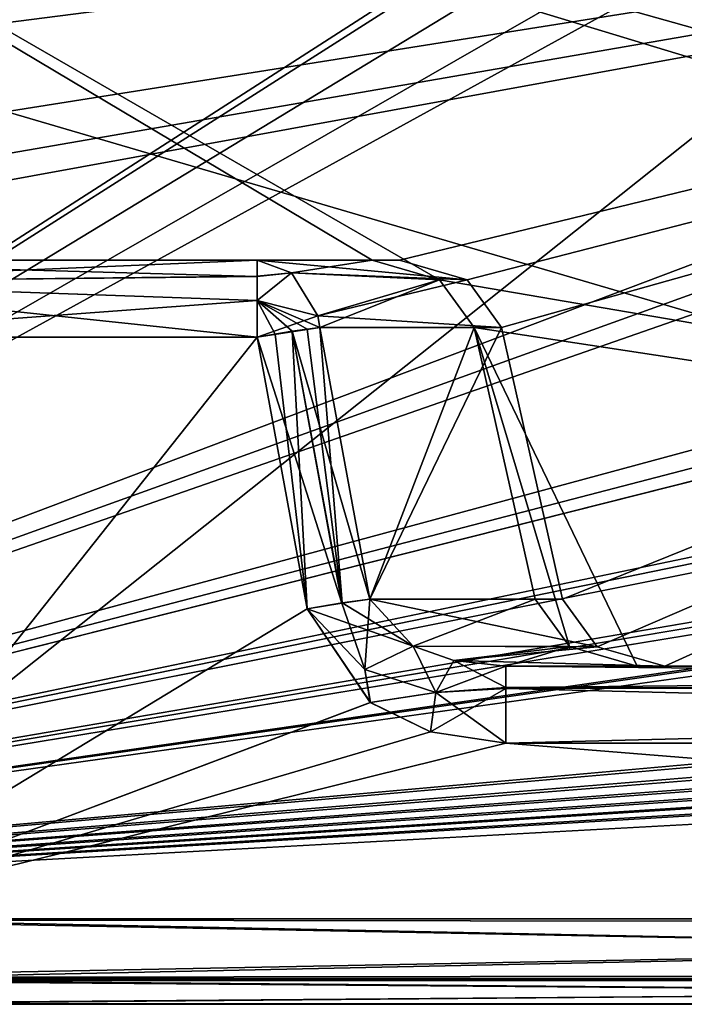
# Model space of a CAD drawing. Header units: inches. Extents: x -9.1 to 9.1, y -1.6 to 4.3.
# Tile 38 of 256: x -8.186 to -7.941, y -1.605 to -1.241. Entities that reach past the tile are written whole.
import ezdxf

# ---------------------------------------------------------------- set-up
doc = ezdxf.new("R2010")
doc.units = ezdxf.units.IN
doc.header["$LTSCALE"] = 81.481481
doc.header["$MEASUREMENT"] = 0
for name, color, linetype in [('100', 7, 'CONTINUOUS'), ('101', 7, 'CONTINUOUS'), ('102', 7, 'CONTINUOUS'), ('103', 7, 'CONTINUOUS'), ('12700', 7, 'CONTINUOUS'), ('12704', 7, 'CONTINUOUS'), ('128', 7, 'CONTINUOUS'), ('1898', 7, 'CONTINUOUS'), ('1900', 7, 'CONTINUOUS'), ('1901', 7, 'CONTINUOUS'), ('1902', 7, 'CONTINUOUS'), ('1903', 7, 'CONTINUOUS'), ('1914', 7, 'CONTINUOUS'), ('1915', 7, 'CONTINUOUS'), ('1960', 7, 'CONTINUOUS'), ('1961', 7, 'CONTINUOUS'), ('1962', 7, 'CONTINUOUS'), ('1963', 7, 'CONTINUOUS'), ('1964', 7, 'CONTINUOUS'), ('1965', 7, 'CONTINUOUS'), ('1966', 7, 'CONTINUOUS'), ('205', 7, 'CONTINUOUS'), ('206', 7, 'CONTINUOUS'), ('207', 7, 'CONTINUOUS'), ('210', 7, 'CONTINUOUS'), ('211', 7, 'CONTINUOUS'), ('212', 7, 'CONTINUOUS'), ('218', 7, 'CONTINUOUS'), ('36', 7, 'CONTINUOUS'), ('395', 7, 'CONTINUOUS'), ('55', 7, 'CONTINUOUS'), ('77', 7, 'CONTINUOUS'), ('78', 7, 'CONTINUOUS'), ('84', 7, 'CONTINUOUS'), ('99', 7, 'CONTINUOUS')]:
    doc.layers.add(name, color=color, linetype=linetype)

msp = doc.modelspace()

# ---------------------------------------------------------------- linework, layer by layer
at = {"layer": '100', "linetype": 'Continuous'}
for points in [[(-7.98573, -1.45521, -4.04245), (-7.97291, -1.47281, -4.04245), (-8.05693, -1.45521, -4.13225), (-7.98573, -1.45521, -4.04245)], [(-8.05693, -1.45521, -4.13225), (-7.97291, -1.47281, -4.04245), (-8.04099, -1.47261, -4.12796), (-8.05693, -1.45521, -4.13225)], [(-8.04099, -1.47261, -4.12796), (-7.97291, -1.47281, -4.04245), (-8.0259, -1.47794, -4.12306), (-8.04099, -1.47261, -4.12796)], [(-7.97291, -1.47281, -4.04245), (-7.94802, -1.48, -4.04245), (-8.0259, -1.47794, -4.12306), (-7.97291, -1.47281, -4.04245)], [(-7.94802, -1.48, -4.04245), (-8.00673, -1.48, -4.11649), (-8.0259, -1.47794, -4.12306), (-7.94802, -1.48, -4.04245)]]:
    msp.add_3dface(points, dxfattribs=at)
at = {"layer": '101', "linetype": 'Continuous'}
for points in [[(-8.00833, -1.35479, -4.04245), (-8.05693, -1.45521, -4.13225), (-8.07536, -1.35479, -4.12698), (-8.00833, -1.35479, -4.04245)], [(-8.00833, -1.35479, -4.04245), (-7.98573, -1.45521, -4.04245), (-8.05693, -1.45521, -4.13225), (-8.00833, -1.35479, -4.04245)]]:
    msp.add_3dface(points, dxfattribs=at)
at = {"layer": '102', "linetype": 'Continuous'}
for points in [[(-8.04603, -1.33, -4.04245), (-8.02103, -1.33727, -4.04245), (-8.09851, -1.33, -4.10863), (-8.04603, -1.33, -4.04245)], [(-8.09851, -1.33, -4.10863), (-8.02103, -1.33727, -4.04245), (-8.08592, -1.33467, -4.11861), (-8.09851, -1.33, -4.10863)], [(-8.08592, -1.33467, -4.11861), (-8.02103, -1.33727, -4.04245), (-8.0762, -1.35052, -4.12631), (-8.08592, -1.33467, -4.11861)], [(-8.02103, -1.33727, -4.04245), (-8.00833, -1.35479, -4.04245), (-8.0762, -1.35052, -4.12631), (-8.02103, -1.33727, -4.04245)], [(-8.0762, -1.35052, -4.12631), (-8.00833, -1.35479, -4.04245), (-8.07536, -1.35479, -4.12698), (-8.0762, -1.35052, -4.12631)]]:
    msp.add_3dface(points, dxfattribs=at)
at = {"layer": '103', "linetype": 'Continuous'}
for points in [[(-8.35252, -1.33, -4.04245), (-8.04603, -1.33, -4.04245), (-8.3309, -1.33, -4.07442), (-8.35252, -1.33, -4.04245)], [(-8.3309, -1.33, -4.07442), (-8.04603, -1.33, -4.04245), (-8.31301, -1.33, -4.10863), (-8.3309, -1.33, -4.07442)], [(-8.04603, -1.33, -4.04245), (-8.09851, -1.33, -4.10863), (-8.31301, -1.33, -4.10863), (-8.04603, -1.33, -4.04245)]]:
    msp.add_3dface(points, dxfattribs=at)
at = {"layer": '12700', "linetype": 'Continuous'}
for points in [[(-7.17481, -1.57343, -4.42625), (-8.30048, -1.57343, -4.42625), (-8.30044, -1.59526, -4.43408), (-7.17481, -1.57343, -4.42625)], [(-7.17481, -1.57343, -4.42625), (-8.30044, -1.59526, -4.43408), (-7.17481, -1.59603, -4.43481), (-7.17481, -1.57343, -4.42625)], [(-8.30044, -1.59526, -4.43408), (-8.30044, -1.605, -4.45621), (-7.17481, -1.59603, -4.43481), (-8.30044, -1.59526, -4.43408)], [(-8.30044, -1.605, -4.45621), (-7.17481, -1.605, -4.45621), (-7.17481, -1.59603, -4.43481), (-8.30044, -1.605, -4.45621)]]:
    msp.add_3dface(points, dxfattribs=at)
at = {"layer": '12704', "linetype": 'Continuous'}
for points in [[(-8.269, -1.59593, -4.14138), (-8.269, -1.57343, -4.14986), (-7.20477, -1.59526, -4.14202), (-8.269, -1.59593, -4.14138)], [(-7.20477, -1.59526, -4.14202), (-8.269, -1.57343, -4.14986), (-7.20477, -1.57343, -4.14986), (-7.20477, -1.59526, -4.14202)], [(-7.20477, -1.605, -4.1199), (-8.269, -1.59593, -4.14138), (-7.20477, -1.59526, -4.14202), (-7.20477, -1.605, -4.1199)], [(-7.20477, -1.605, -4.1199), (-8.269, -1.605, -4.1199), (-8.269, -1.59593, -4.14138), (-7.20477, -1.605, -4.1199)]]:
    msp.add_3dface(points, dxfattribs=at)
at = {"layer": '128', "linetype": 'Continuous'}
for points in [[(-7.13698, -1.42314, 4.05518), (-7.12031, -1.105, 4.05518), (-8.43319, -1.105, 4.05462), (-7.13698, -1.42314, 4.05518)], [(-7.1556, -1.46352, 4.05518), (-7.13698, -1.42314, 4.05518), (-8.43319, -1.105, 4.05462), (-7.1556, -1.46352, 4.05518)], [(-7.1969, -1.48, 4.05518), (-7.1556, -1.46352, 4.05518), (-8.43319, -1.105, 4.05462), (-7.1969, -1.48, 4.05518)], [(-8.03124, -1.33719, 4.05518), (-7.1969, -1.48, 4.05518), (-8.43319, -1.105, 4.05462), (-8.03124, -1.33719, 4.05518)], [(-8.05613, -1.33, 4.05518), (-8.03124, -1.33719, 4.05518), (-8.43319, -1.105, 4.05462), (-8.05613, -1.33, 4.05518)], [(-8.34327, -1.33, 4.05518), (-8.05613, -1.33, 4.05518), (-8.43319, -1.105, 4.05462), (-8.34327, -1.33, 4.05518)], [(-8.01842, -1.35479, 4.05518), (-7.1969, -1.48, 4.05518), (-8.03124, -1.33719, 4.05518), (-8.01842, -1.35479, 4.05518)], [(-7.95812, -1.48, 4.05518), (-7.1969, -1.48, 4.05518), (-8.01842, -1.35479, 4.05518), (-7.95812, -1.48, 4.05518)], [(-7.98312, -1.47273, 4.05518), (-7.95812, -1.48, 4.05518), (-8.01842, -1.35479, 4.05518), (-7.98312, -1.47273, 4.05518)], [(-7.99582, -1.45521, 4.05518), (-7.98312, -1.47273, 4.05518), (-8.01842, -1.35479, 4.05518), (-7.99582, -1.45521, 4.05518)]]:
    msp.add_3dface(points, dxfattribs=at)
at = {"layer": '1898', "linetype": 'Continuous'}
for points in [[(-8.05613, -1.33, 4.05518), (-8.34327, -1.33, 4.05518), (-8.09851, -1.33, 4.10863), (-8.05613, -1.33, 4.05518)], [(-8.34327, -1.33, 4.05518), (-8.32694, -1.33, 4.08122), (-8.09851, -1.33, 4.10863), (-8.34327, -1.33, 4.05518)], [(-8.32694, -1.33, 4.08122), (-8.31301, -1.33, 4.10863), (-8.09851, -1.33, 4.10863), (-8.32694, -1.33, 4.08122)]]:
    msp.add_3dface(points, dxfattribs=at)
at = {"layer": '1900', "linetype": 'Continuous'}
for points in [[(-8.05613, -1.33, 4.05518), (-8.09851, -1.33, 4.10863), (-8.08592, -1.33467, 4.11861), (-8.05613, -1.33, 4.05518)], [(-8.03124, -1.33719, 4.05518), (-8.05613, -1.33, 4.05518), (-8.08592, -1.33467, 4.11861), (-8.03124, -1.33719, 4.05518)], [(-8.0762, -1.35052, 4.12631), (-8.03124, -1.33719, 4.05518), (-8.08592, -1.33467, 4.11861), (-8.0762, -1.35052, 4.12631)], [(-8.07536, -1.35479, 4.12698), (-8.03124, -1.33719, 4.05518), (-8.0762, -1.35052, 4.12631), (-8.07536, -1.35479, 4.12698)], [(-8.01842, -1.35479, 4.05518), (-8.03124, -1.33719, 4.05518), (-8.07536, -1.35479, 4.12698), (-8.01842, -1.35479, 4.05518)]]:
    msp.add_3dface(points, dxfattribs=at)
at = {"layer": '1901', "linetype": 'Continuous'}
for points in [[(-8.01842, -1.35479, 4.05518), (-8.07536, -1.35479, 4.12698), (-8.05693, -1.45521, 4.13225), (-8.01842, -1.35479, 4.05518)], [(-7.99582, -1.45521, 4.05518), (-8.01842, -1.35479, 4.05518), (-8.05693, -1.45521, 4.13225), (-7.99582, -1.45521, 4.05518)]]:
    msp.add_3dface(points, dxfattribs=at)
at = {"layer": '1902', "linetype": 'Continuous'}
for points in [[(-7.99582, -1.45521, 4.05518), (-8.05693, -1.45521, 4.13225), (-8.04092, -1.47265, 4.12794), (-7.99582, -1.45521, 4.05518)], [(-7.98312, -1.47273, 4.05518), (-7.99582, -1.45521, 4.05518), (-8.04092, -1.47265, 4.12794), (-7.98312, -1.47273, 4.05518)], [(-8.02585, -1.47795, 4.12305), (-7.98312, -1.47273, 4.05518), (-8.04092, -1.47265, 4.12794), (-8.02585, -1.47795, 4.12305)], [(-8.00673, -1.48, 4.11649), (-7.98312, -1.47273, 4.05518), (-8.02585, -1.47795, 4.12305), (-8.00673, -1.48, 4.11649)], [(-7.95812, -1.48, 4.05518), (-7.98312, -1.47273, 4.05518), (-8.00673, -1.48, 4.11649), (-7.95812, -1.48, 4.05518)]]:
    msp.add_3dface(points, dxfattribs=at)
at = {"layer": '1903', "linetype": 'Continuous'}
for points in [[(-7.1969, -1.48, 4.11649), (-7.95812, -1.48, 4.05518), (-8.00673, -1.48, 4.11649), (-7.1969, -1.48, 4.11649)], [(-7.1969, -1.48, 4.05518), (-7.95812, -1.48, 4.05518), (-7.1969, -1.48, 4.11649), (-7.1969, -1.48, 4.05518)]]:
    msp.add_3dface(points, dxfattribs=at)
at = {"layer": '1914', "linetype": 'Continuous'}
for points in [[(-7.1258, -0.63817, 4.47526), (-8.30045, -1.57343, 4.42625), (-8.3275, -1.23507, 4.44398), (-7.1258, -0.63817, 4.47526)], [(-7.1258, -0.63817, 4.47526), (-7.17481, -1.57343, 4.42625), (-8.30045, -1.57343, 4.42625), (-7.1258, -0.63817, 4.47526)]]:
    msp.add_3dface(points, dxfattribs=at)
at = {"layer": '1915', "linetype": 'Continuous'}
for points in [[(-7.17481, -1.57343, 4.42625), (-7.17481, -1.59526, 4.43408), (-8.30045, -1.57343, 4.42625), (-7.17481, -1.57343, 4.42625)], [(-7.17481, -1.59526, 4.43408), (-8.30044, -1.59608, 4.43486), (-8.30045, -1.57343, 4.42625), (-7.17481, -1.59526, 4.43408)], [(-7.17481, -1.59526, 4.43408), (-7.17481, -1.605, 4.45621), (-8.30044, -1.59608, 4.43486), (-7.17481, -1.59526, 4.43408)], [(-7.17481, -1.605, 4.45621), (-8.30044, -1.605, 4.45621), (-8.30044, -1.59608, 4.43486), (-7.17481, -1.605, 4.45621)]]:
    msp.add_3dface(points, dxfattribs=at)
at = {"layer": '1960', "linetype": 'Continuous'}
for points in [[(-8.09851, -1.33, 4.10863), (-8.31301, -1.33, 4.10863), (-8.29058, -1.33813, 4.12917), (-8.09851, -1.33, 4.10863)], [(-8.09851, -1.33, 4.10863), (-8.29058, -1.33813, 4.12917), (-8.09851, -1.33591, 4.12651), (-8.09851, -1.33, 4.10863)], [(-8.09851, -1.33591, 4.12651), (-8.29058, -1.33813, 4.12917), (-8.09851, -1.34482, 4.13451), (-8.09851, -1.33591, 4.12651)], [(-8.29058, -1.33813, 4.12917), (-8.28185, -1.35843, 4.13859), (-8.09851, -1.34482, 4.13451), (-8.29058, -1.33813, 4.12917)], [(-8.28185, -1.35843, 4.13859), (-8.09851, -1.35843, 4.13859), (-8.09851, -1.34482, 4.13451), (-8.28185, -1.35843, 4.13859)]]:
    msp.add_3dface(points, dxfattribs=at)
at = {"layer": '1961', "linetype": 'Continuous'}
for points in [[(-8.08592, -1.33467, 4.11861), (-8.09851, -1.33, 4.10863), (-8.09851, -1.33591, 4.12651), (-8.08592, -1.33467, 4.11861)], [(-8.0762, -1.35052, 4.12631), (-8.08592, -1.33467, 4.11861), (-8.09851, -1.34482, 4.13451), (-8.0762, -1.35052, 4.12631)], [(-8.08592, -1.33467, 4.11861), (-8.09851, -1.33591, 4.12651), (-8.09851, -1.34482, 4.13451), (-8.08592, -1.33467, 4.11861)], [(-8.09851, -1.35843, 4.13859), (-8.0762, -1.35052, 4.12631), (-8.09851, -1.34482, 4.13451), (-8.09851, -1.35843, 4.13859)], [(-8.07536, -1.35479, 4.12698), (-8.0762, -1.35052, 4.12631), (-8.09851, -1.35843, 4.13859), (-8.07536, -1.35479, 4.12698)], [(-8.07536, -1.35479, 4.12698), (-8.09851, -1.35843, 4.13859), (-8.08565, -1.35623, 4.13547), (-8.07536, -1.35479, 4.12698)]]:
    msp.add_3dface(points, dxfattribs=at)
at = {"layer": '1962', "linetype": 'Continuous'}
for points in [[(-8.09851, -1.35843, 4.13859), (-8.06731, -1.45667, 4.14078), (-8.08565, -1.35623, 4.13547), (-8.09851, -1.35843, 4.13859)], [(-8.05693, -1.45521, 4.13225), (-8.07536, -1.35479, 4.12698), (-8.08565, -1.35623, 4.13547), (-8.05693, -1.45521, 4.13225)], [(-8.06731, -1.45667, 4.14078), (-8.05693, -1.45521, 4.13225), (-8.08565, -1.35623, 4.13547), (-8.06731, -1.45667, 4.14078)], [(-8.08008, -1.45885, 4.14385), (-8.06731, -1.45667, 4.14078), (-8.09851, -1.35843, 4.13859), (-8.08008, -1.45885, 4.14385)]]:
    msp.add_3dface(points, dxfattribs=at)
at = {"layer": '1963', "linetype": 'Continuous'}
for points in [[(-8.05874, -1.48119, 4.14387), (-8.05693, -1.45521, 4.13225), (-8.06731, -1.45667, 4.14078), (-8.05874, -1.48119, 4.14387)], [(-8.04092, -1.47265, 4.12794), (-8.05693, -1.45521, 4.13225), (-8.05874, -1.48119, 4.14387), (-8.04092, -1.47265, 4.12794)], [(-8.08008, -1.45885, 4.14385), (-8.05874, -1.48119, 4.14387), (-8.06731, -1.45667, 4.14078), (-8.08008, -1.45885, 4.14385)], [(-8.05874, -1.48119, 4.14387), (-8.08008, -1.45885, 4.14385), (-8.05678, -1.49342, 4.14566), (-8.05874, -1.48119, 4.14387)], [(-8.03261, -1.48976, 4.14167), (-8.04092, -1.47265, 4.12794), (-8.05874, -1.48119, 4.14387), (-8.03261, -1.48976, 4.14167)], [(-8.02585, -1.47795, 4.12305), (-8.04092, -1.47265, 4.12794), (-8.03261, -1.48976, 4.14167), (-8.02585, -1.47795, 4.12305)], [(-8.03261, -1.48976, 4.14167), (-8.05874, -1.48119, 4.14387), (-8.05678, -1.49342, 4.14566), (-8.03261, -1.48976, 4.14167)], [(-8.00673, -1.48795, 4.13683), (-8.02585, -1.47795, 4.12305), (-8.03261, -1.48976, 4.14167), (-8.00673, -1.48795, 4.13683)], [(-8.00673, -1.48, 4.11649), (-8.02585, -1.47795, 4.12305), (-8.00673, -1.48795, 4.13683), (-8.00673, -1.48, 4.11649)], [(-8.00673, -1.50843, 4.14645), (-8.00673, -1.48795, 4.13683), (-8.03261, -1.48976, 4.14167), (-8.00673, -1.50843, 4.14645)], [(-8.03455, -1.50428, 4.14623), (-8.03261, -1.48976, 4.14167), (-8.05678, -1.49342, 4.14566), (-8.03455, -1.50428, 4.14623)], [(-8.00673, -1.50843, 4.14645), (-8.03261, -1.48976, 4.14167), (-8.03455, -1.50428, 4.14623), (-8.00673, -1.50843, 4.14645)]]:
    msp.add_3dface(points, dxfattribs=at)
at = {"layer": '1964', "linetype": 'Continuous'}
for points in [[(-7.19819, -1.4882, 4.1371), (-7.1969, -1.48, 4.11649), (-8.00673, -1.48795, 4.13683), (-7.19819, -1.4882, 4.1371)], [(-7.1969, -1.48, 4.11649), (-8.00673, -1.48, 4.11649), (-8.00673, -1.48795, 4.13683), (-7.1969, -1.48, 4.11649)], [(-8.00673, -1.50843, 4.14645), (-7.19819, -1.4882, 4.1371), (-8.00673, -1.48795, 4.13683), (-8.00673, -1.50843, 4.14645)], [(-7.20137, -1.50843, 4.14645), (-7.19819, -1.4882, 4.1371), (-8.00673, -1.50843, 4.14645), (-7.20137, -1.50843, 4.14645)]]:
    msp.add_3dface(points, dxfattribs=at)
at = {"layer": '1965', "linetype": 'Continuous'}
for points in [[(-8.28185, -1.35843, 4.13859), (-8.269, -1.57343, 4.14986), (-8.09851, -1.35843, 4.13859), (-8.28185, -1.35843, 4.13859)], [(-8.269, -1.57343, 4.14986), (-8.08008, -1.45885, 4.14385), (-8.09851, -1.35843, 4.13859), (-8.269, -1.57343, 4.14986)], [(-8.05678, -1.49342, 4.14566), (-8.08008, -1.45885, 4.14385), (-8.269, -1.57343, 4.14986), (-8.05678, -1.49342, 4.14566)], [(-8.03455, -1.50428, 4.14623), (-8.05678, -1.49342, 4.14566), (-8.269, -1.57343, 4.14986), (-8.03455, -1.50428, 4.14623)], [(-8.00673, -1.50843, 4.14645), (-8.03455, -1.50428, 4.14623), (-8.269, -1.57343, 4.14986), (-8.00673, -1.50843, 4.14645)], [(-7.20477, -1.57343, 4.14986), (-8.00673, -1.50843, 4.14645), (-8.269, -1.57343, 4.14986), (-7.20477, -1.57343, 4.14986)], [(-7.20477, -1.57343, 4.14986), (-7.20137, -1.50843, 4.14645), (-8.00673, -1.50843, 4.14645), (-7.20477, -1.57343, 4.14986)]]:
    msp.add_3dface(points, dxfattribs=at)
at = {"layer": '1966', "linetype": 'Continuous'}
for points in [[(-7.20477, -1.59589, 4.14143), (-7.20477, -1.57343, 4.14986), (-8.269, -1.59589, 4.14143), (-7.20477, -1.59589, 4.14143)], [(-7.20477, -1.57343, 4.14986), (-8.269, -1.57343, 4.14986), (-8.269, -1.59589, 4.14143), (-7.20477, -1.57343, 4.14986)], [(-8.269, -1.605, 4.1199), (-7.20477, -1.605, 4.1199), (-7.20477, -1.59589, 4.14143), (-8.269, -1.605, 4.1199)], [(-8.269, -1.605, 4.1199), (-7.20477, -1.59589, 4.14143), (-8.269, -1.59589, 4.14143), (-8.269, -1.605, 4.1199)]]:
    msp.add_3dface(points, dxfattribs=at)
at = {"layer": '205', "linetype": 'Continuous'}
for points in [[(-8.00673, -1.48, -4.11649), (-7.1969, -1.48, -4.11649), (-7.19819, -1.4882, -4.1371), (-8.00673, -1.48, -4.11649)], [(-8.00673, -1.48, -4.11649), (-7.19819, -1.4882, -4.1371), (-8.00673, -1.48825, -4.13716), (-8.00673, -1.48, -4.11649)], [(-7.19819, -1.4882, -4.1371), (-7.20137, -1.50843, -4.14645), (-8.00673, -1.48825, -4.13716), (-7.19819, -1.4882, -4.1371)], [(-7.20137, -1.50843, -4.14645), (-8.00673, -1.50843, -4.14645), (-8.00673, -1.48825, -4.13716), (-7.20137, -1.50843, -4.14645)]]:
    msp.add_3dface(points, dxfattribs=at)
at = {"layer": '206', "linetype": 'Continuous'}
for points in [[(-8.05693, -1.45521, -4.13225), (-8.04099, -1.47261, -4.12796), (-8.06715, -1.45664, -4.1407), (-8.05693, -1.45521, -4.13225)], [(-8.04099, -1.47261, -4.12796), (-8.08008, -1.45885, -4.14385), (-8.06715, -1.45664, -4.1407), (-8.04099, -1.47261, -4.12796)], [(-8.04099, -1.47261, -4.12796), (-8.05874, -1.48119, -4.14387), (-8.08008, -1.45885, -4.14385), (-8.04099, -1.47261, -4.12796)], [(-8.05666, -1.4935, -4.14567), (-8.08008, -1.45885, -4.14385), (-8.05874, -1.48119, -4.14387), (-8.05666, -1.4935, -4.14567)], [(-8.04099, -1.47261, -4.12796), (-8.03261, -1.48976, -4.14167), (-8.05874, -1.48119, -4.14387), (-8.04099, -1.47261, -4.12796)], [(-8.04099, -1.47261, -4.12796), (-8.0259, -1.47794, -4.12306), (-8.03261, -1.48976, -4.14167), (-8.04099, -1.47261, -4.12796)], [(-8.03261, -1.48976, -4.14167), (-8.05666, -1.4935, -4.14567), (-8.05874, -1.48119, -4.14387), (-8.03261, -1.48976, -4.14167)], [(-8.0259, -1.47794, -4.12306), (-8.00673, -1.48, -4.11649), (-8.03261, -1.48976, -4.14167), (-8.0259, -1.47794, -4.12306)], [(-8.00673, -1.48, -4.11649), (-8.00673, -1.48825, -4.13716), (-8.03261, -1.48976, -4.14167), (-8.00673, -1.48, -4.11649)], [(-8.00673, -1.48825, -4.13716), (-8.00673, -1.50843, -4.14645), (-8.0345, -1.50429, -4.14623), (-8.00673, -1.48825, -4.13716)], [(-8.00673, -1.48825, -4.13716), (-8.0345, -1.50429, -4.14623), (-8.03261, -1.48976, -4.14167), (-8.00673, -1.48825, -4.13716)], [(-8.0345, -1.50429, -4.14623), (-8.05666, -1.4935, -4.14567), (-8.03261, -1.48976, -4.14167), (-8.0345, -1.50429, -4.14623)]]:
    msp.add_3dface(points, dxfattribs=at)
at = {"layer": '207', "linetype": 'Continuous'}
for points in [[(-8.269, -1.57343, -4.14986), (-8.28185, -1.35843, -4.13859), (-8.09851, -1.35843, -4.13859), (-8.269, -1.57343, -4.14986)], [(-8.08008, -1.45885, -4.14385), (-8.269, -1.57343, -4.14986), (-8.09851, -1.35843, -4.13859), (-8.08008, -1.45885, -4.14385)], [(-8.269, -1.57343, -4.14986), (-8.08008, -1.45885, -4.14385), (-8.05666, -1.4935, -4.14567), (-8.269, -1.57343, -4.14986)], [(-8.269, -1.57343, -4.14986), (-8.05666, -1.4935, -4.14567), (-8.0345, -1.50429, -4.14623), (-8.269, -1.57343, -4.14986)], [(-8.00673, -1.50843, -4.14645), (-8.269, -1.57343, -4.14986), (-8.0345, -1.50429, -4.14623), (-8.00673, -1.50843, -4.14645)], [(-7.20477, -1.57343, -4.14986), (-8.269, -1.57343, -4.14986), (-8.00673, -1.50843, -4.14645), (-7.20477, -1.57343, -4.14986)], [(-7.20137, -1.50843, -4.14645), (-7.20477, -1.57343, -4.14986), (-8.00673, -1.50843, -4.14645), (-7.20137, -1.50843, -4.14645)]]:
    msp.add_3dface(points, dxfattribs=at)
at = {"layer": '210', "linetype": 'Continuous'}
for points in [[(-8.31301, -1.33, -4.10863), (-8.09851, -1.33, -4.10863), (-8.09851, -1.33593, -4.12653), (-8.31301, -1.33, -4.10863)], [(-8.29066, -1.3381, -4.12914), (-8.31301, -1.33, -4.10863), (-8.09851, -1.33593, -4.12653), (-8.29066, -1.3381, -4.12914)], [(-8.09851, -1.34485, -4.13452), (-8.29066, -1.3381, -4.12914), (-8.09851, -1.33593, -4.12653), (-8.09851, -1.34485, -4.13452)], [(-8.09851, -1.35843, -4.13859), (-8.28185, -1.35843, -4.13859), (-8.29066, -1.3381, -4.12914), (-8.09851, -1.35843, -4.13859)], [(-8.09851, -1.35843, -4.13859), (-8.29066, -1.3381, -4.12914), (-8.09851, -1.34485, -4.13452), (-8.09851, -1.35843, -4.13859)]]:
    msp.add_3dface(points, dxfattribs=at)
at = {"layer": '211', "linetype": 'Continuous'}
for points in [[(-8.09851, -1.33, -4.10863), (-8.08592, -1.33467, -4.11861), (-8.09851, -1.33593, -4.12653), (-8.09851, -1.33, -4.10863)], [(-8.08592, -1.33467, -4.11861), (-8.0762, -1.35052, -4.12631), (-8.09851, -1.34485, -4.13452), (-8.08592, -1.33467, -4.11861)], [(-8.08592, -1.33467, -4.11861), (-8.09851, -1.34485, -4.13452), (-8.09851, -1.33593, -4.12653), (-8.08592, -1.33467, -4.11861)], [(-8.09851, -1.34485, -4.13452), (-8.07536, -1.35479, -4.12698), (-8.08003, -1.3554, -4.13181), (-8.09851, -1.34485, -4.13452)], [(-8.0762, -1.35052, -4.12631), (-8.07536, -1.35479, -4.12698), (-8.09851, -1.34485, -4.13452), (-8.0762, -1.35052, -4.12631)], [(-8.09851, -1.35843, -4.13859), (-8.09851, -1.34485, -4.13452), (-8.09191, -1.35726, -4.13777), (-8.09851, -1.35843, -4.13859)], [(-8.09191, -1.35726, -4.13777), (-8.09851, -1.34485, -4.13452), (-8.08565, -1.35623, -4.13547), (-8.09191, -1.35726, -4.13777)], [(-8.08565, -1.35623, -4.13547), (-8.09851, -1.34485, -4.13452), (-8.08003, -1.3554, -4.13181), (-8.08565, -1.35623, -4.13547)]]:
    msp.add_3dface(points, dxfattribs=at)
at = {"layer": '212', "linetype": 'Continuous'}
for points in [[(-8.08008, -1.45885, -4.14385), (-8.09851, -1.35843, -4.13859), (-8.09191, -1.35726, -4.13777), (-8.08008, -1.45885, -4.14385)], [(-8.08008, -1.45885, -4.14385), (-8.09191, -1.35726, -4.13777), (-8.08565, -1.35623, -4.13547), (-8.08008, -1.45885, -4.14385)], [(-8.06715, -1.45664, -4.1407), (-8.08565, -1.35623, -4.13547), (-8.08003, -1.3554, -4.13181), (-8.06715, -1.45664, -4.1407)], [(-8.06715, -1.45664, -4.1407), (-8.08008, -1.45885, -4.14385), (-8.08565, -1.35623, -4.13547), (-8.06715, -1.45664, -4.1407)], [(-8.07536, -1.35479, -4.12698), (-8.06715, -1.45664, -4.1407), (-8.08003, -1.3554, -4.13181), (-8.07536, -1.35479, -4.12698)], [(-8.07536, -1.35479, -4.12698), (-8.05693, -1.45521, -4.13225), (-8.06715, -1.45664, -4.1407), (-8.07536, -1.35479, -4.12698)]]:
    msp.add_3dface(points, dxfattribs=at)
at = {"layer": '218', "linetype": 'Continuous'}
for points in [[(-7.1258, -0.63817, -4.47526), (-8.52574, -0.63817, -4.47526), (-7.17481, -1.57343, -4.42625), (-7.1258, -0.63817, -4.47526)], [(-7.17481, -1.57343, -4.42625), (-8.52574, -0.63817, -4.47526), (-8.39206, -0.83834, -4.46477), (-7.17481, -1.57343, -4.42625)], [(-8.35673, -0.90247, -4.46141), (-7.17481, -1.57343, -4.42625), (-8.39206, -0.83834, -4.46477), (-8.35673, -0.90247, -4.46141)], [(-8.32748, -1.23504, -4.44398), (-7.17481, -1.57343, -4.42625), (-8.35673, -0.90247, -4.46141), (-8.32748, -1.23504, -4.44398)], [(-8.30048, -1.57343, -4.42625), (-7.17481, -1.57343, -4.42625), (-8.32748, -1.23504, -4.44398), (-8.30048, -1.57343, -4.42625)]]:
    msp.add_3dface(points, dxfattribs=at)
at = {"layer": '36', "linetype": 'Continuous'}
for points in [[(-8.57818, -1.605, -4.59779), (8.5782, -1.605, -4.59779), (-6.00062, -1.605, -4.5107), (-8.57818, -1.605, -4.59779)], [(-8.57818, -1.605, -4.59779), (-6.00062, -1.605, -4.5107), (-8.30044, -1.605, -4.45621), (-8.57818, -1.605, -4.59779)], [(8.5782, -1.605, 4.59779), (-8.57818, -1.605, 4.59779), (6.00062, -1.605, 4.5107), (8.5782, -1.605, 4.59779)], [(6.00062, -1.605, 4.5107), (-8.57818, -1.605, 4.59779), (5.92149, -1.605, 4.48987), (6.00062, -1.605, 4.5107)], [(5.92149, -1.605, 4.48987), (-8.57818, -1.605, 4.59779), (2.00062, -1.605, 4.5107), (5.92149, -1.605, 4.48987)], [(2.00062, -1.605, 4.5107), (-8.57818, -1.605, 4.59779), (1.92149, -1.605, 4.48987), (2.00062, -1.605, 4.5107)], [(1.92149, -1.605, 4.48987), (-8.57818, -1.605, 4.59779), (-1.99938, -1.605, 4.5107), (1.92149, -1.605, 4.48987)], [(-1.99938, -1.605, 4.5107), (-8.57818, -1.605, 4.59779), (-2.07851, -1.605, 4.48987), (-1.99938, -1.605, 4.5107)], [(-2.07851, -1.605, 4.48987), (-8.57818, -1.605, 4.59779), (-2.31451, -1.605, 4.45621), (-2.07851, -1.605, 4.48987)], [(-5.99938, -1.605, 4.5107), (-8.57818, -1.605, 4.59779), (-6.07851, -1.605, 4.48987), (-5.99938, -1.605, 4.5107)], [(-8.57818, -1.605, 4.59779), (-5.99938, -1.605, 4.5107), (-4.15531, -1.605, 4.45621), (-8.57818, -1.605, 4.59779)], [(-6.07851, -1.605, 4.48987), (-8.57818, -1.605, 4.59779), (-6.31451, -1.605, 4.45621), (-6.07851, -1.605, 4.48987)], [(-2.31451, -1.605, 4.45621), (-8.57818, -1.605, 4.59779), (-2.82519, -1.605, 4.45621), (-2.31451, -1.605, 4.45621)], [(-2.82519, -1.605, 4.45621), (-8.57818, -1.605, 4.59779), (-3.17481, -1.605, 4.45621), (-2.82519, -1.605, 4.45621)], [(-6.31451, -1.605, 4.45621), (-8.57818, -1.605, 4.59779), (-6.82519, -1.605, 4.45621), (-6.31451, -1.605, 4.45621)], [(-6.82519, -1.605, 4.45621), (-8.57818, -1.605, 4.59779), (-6.86755, -1.605, 4.43868), (-6.82519, -1.605, 4.45621)], [(-6.86755, -1.605, 4.43868), (-8.57818, -1.605, 4.59779), (-7.17481, -1.605, 4.45621), (-6.86755, -1.605, 4.43868)], [(-3.17481, -1.605, 4.45621), (-8.57818, -1.605, 4.59779), (-3.84469, -1.605, 4.45621), (-3.17481, -1.605, 4.45621)], [(-3.84469, -1.605, 4.45621), (-8.57818, -1.605, 4.59779), (-4.15531, -1.605, 4.45621), (-3.84469, -1.605, 4.45621)], [(-7.17481, -1.605, 4.45621), (-8.57818, -1.605, 4.59779), (-8.30044, -1.605, 4.45621), (-7.17481, -1.605, 4.45621)], [(-8.30044, -1.605, -4.45621), (-6.00062, -1.605, -4.5107), (-7.17481, -1.605, -4.45621), (-8.30044, -1.605, -4.45621)], [(-8.269, -1.605, -4.1199), (-7.20477, -1.605, -4.1199), (-8.269, -1.605, 4.1199), (-8.269, -1.605, -4.1199)], [(-8.269, -1.605, 4.1199), (-7.20477, -1.605, -4.1199), (-7.20477, -1.605, 4.1199), (-8.269, -1.605, 4.1199)]]:
    msp.add_3dface(points, dxfattribs=at)
at = {"layer": '395', "linetype": 'Continuous'}
for points in [[(-8.57837, -1.57343, 4.62775), (8.57837, -1.57343, 4.62775), (-8.52935, -0.63817, 4.57874), (-8.57837, -1.57343, 4.62775)], [(-8.52935, -0.63817, 4.57874), (8.57837, -1.57343, 4.62775), (-7.12257, -0.63817, 4.57874), (-8.52935, -0.63817, 4.57874)]]:
    msp.add_3dface(points, dxfattribs=at)
at = {"layer": '55', "linetype": 'Continuous'}
for points in [[(8.57837, -1.59603, 4.61918), (8.57837, -1.57343, 4.62775), (-8.57837, -1.59542, 4.61977), (8.57837, -1.59603, 4.61918)], [(-8.57837, -1.59542, 4.61977), (8.57837, -1.57343, 4.62775), (-8.57837, -1.57343, 4.62775), (-8.57837, -1.59542, 4.61977)], [(-8.57818, -1.605, 4.59779), (8.57837, -1.59603, 4.61918), (-8.57837, -1.59542, 4.61977), (-8.57818, -1.605, 4.59779)], [(-8.57818, -1.605, 4.59779), (8.5782, -1.605, 4.59779), (8.57837, -1.59603, 4.61918), (-8.57818, -1.605, 4.59779)]]:
    msp.add_3dface(points, dxfattribs=at)
at = {"layer": '77', "linetype": 'Continuous'}
for points in [[(-8.57837, -1.59603, -4.61918), (-8.57837, -1.57343, -4.62775), (8.57837, -1.59542, -4.61977), (-8.57837, -1.59603, -4.61918)], [(8.57837, -1.59542, -4.61977), (-8.57837, -1.57343, -4.62775), (8.57837, -1.57343, -4.62775), (8.57837, -1.59542, -4.61977)], [(8.5782, -1.605, -4.59779), (-8.57837, -1.59603, -4.61918), (8.57837, -1.59542, -4.61977), (8.5782, -1.605, -4.59779)], [(8.5782, -1.605, -4.59779), (-8.57818, -1.605, -4.59779), (-8.57837, -1.59603, -4.61918), (8.5782, -1.605, -4.59779)]]:
    msp.add_3dface(points, dxfattribs=at)
at = {"layer": '78', "linetype": 'Continuous'}
for points in [[(-6.91804, -0.62103, -4.57784), (-8.57837, -1.57343, -4.62775), (-6.93735, -0.57657, -4.57551), (-6.91804, -0.62103, -4.57784)], [(-6.93735, -0.57657, -4.57551), (-8.57837, -1.57343, -4.62775), (-7.08176, -0.62083, -4.57783), (-6.93735, -0.57657, -4.57551)], [(-7.08176, -0.62083, -4.57783), (-8.57837, -1.57343, -4.62775), (-7.12257, -0.63817, -4.57874), (-7.08176, -0.62083, -4.57783)], [(-1.89693, -0.63817, -4.57874), (-8.57837, -1.57343, -4.62775), (-1.93754, -0.62103, -4.57784), (-1.89693, -0.63817, -4.57874)], [(-1.93754, -0.62103, -4.57784), (-8.57837, -1.57343, -4.62775), (-2.10307, -0.63817, -4.57874), (-1.93754, -0.62103, -4.57784)], [(-2.87743, -0.63817, -4.57874), (-8.57837, -1.57343, -4.62775), (-2.91804, -0.62103, -4.57784), (-2.87743, -0.63817, -4.57874)], [(-2.91804, -0.62103, -4.57784), (-8.57837, -1.57343, -4.62775), (-3.12257, -0.63817, -4.57874), (-2.91804, -0.62103, -4.57784)], [(-4.87743, -0.63817, -4.57874), (-8.57837, -1.57343, -4.62775), (-4.91804, -0.62103, -4.57784), (-4.87743, -0.63817, -4.57874)], [(-4.91804, -0.62103, -4.57784), (-8.57837, -1.57343, -4.62775), (-5.12257, -0.63817, -4.57874), (-4.91804, -0.62103, -4.57784)], [(-5.89693, -0.63817, -4.57874), (-8.57837, -1.57343, -4.62775), (-5.93754, -0.62103, -4.57784), (-5.89693, -0.63817, -4.57874)], [(-5.93754, -0.62103, -4.57784), (-8.57837, -1.57343, -4.62775), (-6.10307, -0.63817, -4.57874), (-5.93754, -0.62103, -4.57784)], [(-6.87743, -0.63817, -4.57874), (-8.57837, -1.57343, -4.62775), (-6.91804, -0.62103, -4.57784), (-6.87743, -0.63817, -4.57874)], [(-3.89693, -0.63817, -4.57874), (-8.57837, -1.57343, -4.62775), (-3.93699, -0.62156, -4.57787), (-3.89693, -0.63817, -4.57874)], [(-3.93699, -0.62156, -4.57787), (-8.57837, -1.57343, -4.62775), (-4.10307, -0.63817, -4.57874), (-3.93699, -0.62156, -4.57787)], [(-8.57837, -1.57343, -4.62775), (-8.52935, -0.63817, -4.57874), (-7.12257, -0.63817, -4.57874), (-8.57837, -1.57343, -4.62775)], [(8.57837, -1.57343, -4.62775), (-8.57837, -1.57343, -4.62775), (8.52935, -0.63817, -4.57874), (8.57837, -1.57343, -4.62775)], [(5.89693, -0.63817, -4.57874), (-8.57837, -1.57343, -4.62775), (5.12257, -0.63817, -4.57874), (5.89693, -0.63817, -4.57874)], [(-8.57837, -1.57343, -4.62775), (5.89693, -0.63817, -4.57874), (6.10307, -0.63817, -4.57874), (-8.57837, -1.57343, -4.62775)], [(5.12257, -0.63817, -4.57874), (-8.57837, -1.57343, -4.62775), (4.87743, -0.63817, -4.57874), (5.12257, -0.63817, -4.57874)], [(4.87743, -0.63817, -4.57874), (-8.57837, -1.57343, -4.62775), (4.10307, -0.63817, -4.57874), (4.87743, -0.63817, -4.57874)], [(4.10307, -0.63817, -4.57874), (-8.57837, -1.57343, -4.62775), (3.89693, -0.63817, -4.57874), (4.10307, -0.63817, -4.57874)], [(3.89693, -0.63817, -4.57874), (-8.57837, -1.57343, -4.62775), (3.12257, -0.63817, -4.57874), (3.89693, -0.63817, -4.57874)], [(3.12257, -0.63817, -4.57874), (-8.57837, -1.57343, -4.62775), (2.87743, -0.63817, -4.57874), (3.12257, -0.63817, -4.57874)], [(2.87743, -0.63817, -4.57874), (-8.57837, -1.57343, -4.62775), (2.10307, -0.63817, -4.57874), (2.87743, -0.63817, -4.57874)], [(2.10307, -0.63817, -4.57874), (-8.57837, -1.57343, -4.62775), (1.89693, -0.63817, -4.57874), (2.10307, -0.63817, -4.57874)], [(1.89693, -0.63817, -4.57874), (-8.57837, -1.57343, -4.62775), (-1.89693, -0.63817, -4.57874), (1.89693, -0.63817, -4.57874)], [(-2.10307, -0.63817, -4.57874), (-8.57837, -1.57343, -4.62775), (-2.87743, -0.63817, -4.57874), (-2.10307, -0.63817, -4.57874)], [(-3.12257, -0.63817, -4.57874), (-8.57837, -1.57343, -4.62775), (-3.89693, -0.63817, -4.57874), (-3.12257, -0.63817, -4.57874)], [(-4.10307, -0.63817, -4.57874), (-8.57837, -1.57343, -4.62775), (-4.87743, -0.63817, -4.57874), (-4.10307, -0.63817, -4.57874)], [(-5.12257, -0.63817, -4.57874), (-8.57837, -1.57343, -4.62775), (-5.89693, -0.63817, -4.57874), (-5.12257, -0.63817, -4.57874)], [(-6.10307, -0.63817, -4.57874), (-8.57837, -1.57343, -4.62775), (-6.87743, -0.63817, -4.57874), (-6.10307, -0.63817, -4.57874)], [(8.52935, -0.63817, -4.57874), (-8.57837, -1.57343, -4.62775), (7.12257, -0.63817, -4.57874), (8.52935, -0.63817, -4.57874)], [(7.12257, -0.63817, -4.57874), (-8.57837, -1.57343, -4.62775), (6.87743, -0.63817, -4.57874), (7.12257, -0.63817, -4.57874)], [(6.87743, -0.63817, -4.57874), (-8.57837, -1.57343, -4.62775), (6.10307, -0.63817, -4.57874), (6.87743, -0.63817, -4.57874)]]:
    msp.add_3dface(points, dxfattribs=at)
at = {"layer": '84', "linetype": 'Continuous'}
for points in [[(-8.43319, -1.105, -4.04245), (-7.12031, -1.105, -4.04245), (-8.43319, -1.27314, -4.04245), (-8.43319, -1.105, -4.04245)], [(-8.43319, -1.27314, -4.04245), (-7.12031, -1.105, -4.04245), (-8.41147, -1.30997, -4.04245), (-8.43319, -1.27314, -4.04245)], [(-8.41147, -1.30997, -4.04245), (-7.12031, -1.105, -4.04245), (-8.38547, -1.32426, -4.04245), (-8.41147, -1.30997, -4.04245)], [(-8.38547, -1.32426, -4.04245), (-7.12031, -1.105, -4.04245), (-8.35252, -1.33, -4.04245), (-8.38547, -1.32426, -4.04245)], [(-8.35252, -1.33, -4.04245), (-7.12031, -1.105, -4.04245), (-8.04603, -1.33, -4.04245), (-8.35252, -1.33, -4.04245)], [(-8.04603, -1.33, -4.04245), (-7.12031, -1.105, -4.04245), (-8.02103, -1.33727, -4.04245), (-8.04603, -1.33, -4.04245)], [(-8.02103, -1.33727, -4.04245), (-7.12031, -1.105, -4.04245), (-8.00833, -1.35479, -4.04245), (-8.02103, -1.33727, -4.04245)], [(-8.00833, -1.35479, -4.04245), (-7.12031, -1.105, -4.04245), (-7.98573, -1.45521, -4.04245), (-8.00833, -1.35479, -4.04245)], [(-7.98573, -1.45521, -4.04245), (-7.12031, -1.105, -4.04245), (-7.97291, -1.47281, -4.04245), (-7.98573, -1.45521, -4.04245)], [(-7.97291, -1.47281, -4.04245), (-7.12031, -1.105, -4.04245), (-7.94802, -1.48, -4.04245), (-7.97291, -1.47281, -4.04245)], [(-7.12031, -1.105, -4.04245), (-7.1969, -1.48, -4.04245), (-7.94802, -1.48, -4.04245), (-7.12031, -1.105, -4.04245)]]:
    msp.add_3dface(points, dxfattribs=at)
at = {"layer": '99', "linetype": 'Continuous'}
for points in [[(-7.94802, -1.48, -4.04245), (-7.1969, -1.48, -4.04245), (-8.00673, -1.48, -4.11649), (-7.94802, -1.48, -4.04245)], [(-8.00673, -1.48, -4.11649), (-7.1969, -1.48, -4.04245), (-7.1969, -1.48, -4.11649), (-8.00673, -1.48, -4.11649)]]:
    msp.add_3dface(points, dxfattribs=at)

doc.saveas('drawing.dxf')
